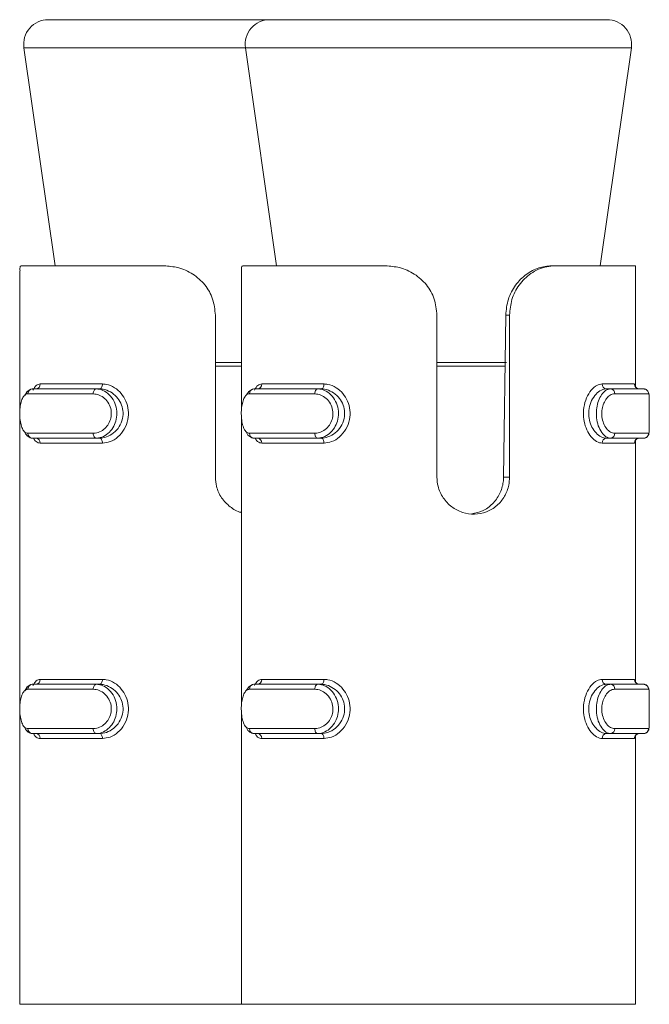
# Model space of a CAD drawing. Header units: millimetres. Extents: x -480 to 1549, y -2911 to -293.
# Tile 65 of 106: x -143 to -131, y -313 to -293. Entities that reach past the tile are written whole.
import ezdxf

# ---------------------------------------------------------------- set-up
doc = ezdxf.new("R2010")
doc.units = ezdxf.units.MM

msp = doc.modelspace()

# ---------------------------------------------------------------- linework, layer by layer
at = {"color": 7, "linetype": 'Continuous', "lineweight": 15}
for p, q in [((-142.874, -293.387), (-142.369, -293.387)), ((-142.369, -293.387), (-138.374, -293.387)), ((-138.374, -293.387), (-137.869, -293.387)), ((-137.869, -293.387), (-131.527, -293.387)), ((-143.369, -293.958), (-142.736, -298.387)), ((-138.869, -293.958), (-138.236, -298.387)), ((-131.665, -298.387), (-131.032, -293.958)), ((-143.426, -298.387), (-140.525, -298.387)), ((-138.926, -298.387), (-136.025, -298.387)), ((-132.582, -298.387), (-132.654, -298.387)), ((-132.582, -298.387), (-130.951, -298.387)), ((-130.951, -300.845), (-130.951, -298.387)), ((-143.451, -298.487), (-143.451, -301.316)), ((-138.951, -298.487), (-138.951, -301.316)), ((-139.481, -302.681), (-139.481, -299.387)), ((-134.981, -302.681), (-134.981, -299.387)), ((-133.628, -302.681), (-133.584, -299.387)), ((-133.506, -299.387), (-133.584, -299.387)), ((-133.506, -299.387), (-133.506, -302.681)), ((-143.038, -300.787), (-141.774, -300.787)), ((-138.538, -300.787), (-137.274, -300.787)), ((-131.625, -300.787), (-130.969, -300.787)), ((-141.96, -300.987), (-143.289, -300.987)), ((-143.199, -300.887), (-141.903, -300.887)), ((-141.832, -300.887), (-141.903, -300.887)), ((-137.46, -300.987), (-138.789, -300.987)), ((-138.699, -300.887), (-137.403, -300.887)), ((-137.332, -300.887), (-137.403, -300.887)), ((-131.542, -300.887), (-131.454, -300.887)), ((-131.454, -300.887), (-130.782, -300.887)), ((-130.682, -300.987), (-131.371, -300.987)), ((-130.668, -301.633), (-130.668, -301.144)), ((-143.451, -301.462), (-143.451, -307.316)), ((-138.951, -301.462), (-138.951, -307.316)), ((-143.289, -301.787), (-141.96, -301.787)), ((-138.789, -301.787), (-137.46, -301.787)), ((-131.371, -301.787), (-130.682, -301.787)), ((-141.903, -301.887), (-143.199, -301.887)), ((-141.774, -301.987), (-143.038, -301.987)), ((-141.832, -301.887), (-141.903, -301.887)), ((-137.403, -301.887), (-138.699, -301.887)), ((-137.274, -301.987), (-138.538, -301.987)), ((-137.332, -301.887), (-137.403, -301.887)), ((-130.969, -301.987), (-131.625, -301.987)), ((-131.542, -301.887), (-131.454, -301.887)), ((-130.782, -301.887), (-131.454, -301.887)), ((-130.951, -306.845), (-130.951, -301.944)), ((-133.506, -302.681), (-133.628, -302.681)), ((-143.038, -306.787), (-141.774, -306.787)), ((-138.538, -306.787), (-137.274, -306.787)), ((-131.625, -306.787), (-130.969, -306.787)), ((-141.96, -306.987), (-143.289, -306.987)), ((-143.199, -306.887), (-141.903, -306.887)), ((-141.832, -306.887), (-141.903, -306.887)), ((-137.46, -306.987), (-138.789, -306.987)), ((-138.699, -306.887), (-137.403, -306.887)), ((-137.332, -306.887), (-137.403, -306.887)), ((-131.542, -306.887), (-131.454, -306.887)), ((-131.454, -306.887), (-130.782, -306.887)), ((-130.682, -306.987), (-131.371, -306.987)), ((-130.668, -307.633), (-130.668, -307.144)), ((-143.451, -307.462), (-143.451, -313.387)), ((-138.951, -307.462), (-138.951, -313.387)), ((-143.289, -307.787), (-141.96, -307.787)), ((-138.789, -307.787), (-137.46, -307.787)), ((-131.371, -307.787), (-130.682, -307.787)), ((-141.903, -307.887), (-143.199, -307.887)), ((-141.774, -307.987), (-143.038, -307.987)), ((-141.832, -307.887), (-141.903, -307.887)), ((-137.403, -307.887), (-138.699, -307.887)), ((-137.274, -307.987), (-138.538, -307.987)), ((-137.332, -307.887), (-137.403, -307.887)), ((-130.969, -307.987), (-131.625, -307.987)), ((-131.542, -307.887), (-131.454, -307.887)), ((-130.782, -307.887), (-131.454, -307.887)), ((-130.951, -313.387), (-130.951, -307.944)), ((-143.451, -313.387), (-138.951, -313.387)), ((-138.951, -313.387), (-130.951, -313.387))]:
    msp.add_line(p, q, dxfattribs=at)
at = {"color": 8, "linetype": 'Continuous', "lineweight": 15}
for p, q in [((-138.869, -293.958), (-143.369, -293.958)), ((-131.032, -293.958), (-138.869, -293.958)), ((-139.481, -300.352), (-138.951, -300.352)), ((-134.981, -300.352), (-133.571, -300.352)), ((-138.951, -300.423), (-139.481, -300.423)), ((-133.593, -300.423), (-134.981, -300.423))]:
    msp.add_line(p, q, dxfattribs=at)
at = {"color": 7, "linetype": 'Continuous', "lineweight": 15, "flags": 128}
for points in [[(-141.774, -300.787), (-141.775, -300.807), (-141.779, -300.826), (-141.784, -300.843), (-141.791, -300.858), (-141.8, -300.87), (-141.81, -300.88), (-141.821, -300.885), (-141.832, -300.887)], [(-137.274, -300.787), (-137.275, -300.807), (-137.279, -300.826), (-137.284, -300.843), (-137.291, -300.858), (-137.3, -300.87), (-137.31, -300.88), (-137.321, -300.885), (-137.332, -300.887)], [(-143.353, -301.019), (-143.303, -300.939), (-143.226, -300.891), (-143.199, -300.887), (-143.199, -300.887), (-143.199, -300.887)], [(-141.903, -300.887), (-141.915, -300.889), (-141.925, -300.895), (-141.935, -300.904), (-141.944, -300.917), (-141.951, -300.932), (-141.956, -300.949), (-141.959, -300.968), (-141.96, -300.987)], [(-138.846, -301.008), (-138.803, -300.939), (-138.726, -300.891), (-138.699, -300.887), (-138.699, -300.887), (-138.699, -300.887)], [(-137.403, -300.887), (-137.415, -300.889), (-137.425, -300.895), (-137.435, -300.904), (-137.444, -300.917), (-137.451, -300.932), (-137.456, -300.949), (-137.459, -300.968), (-137.46, -300.987)], [(-141.96, -301.787), (-141.959, -301.807), (-141.956, -301.826), (-141.951, -301.843), (-141.944, -301.858), (-141.935, -301.87), (-141.925, -301.88), (-141.915, -301.885), (-141.903, -301.887)], [(-137.46, -301.787), (-137.459, -301.807), (-137.456, -301.826), (-137.451, -301.843), (-137.444, -301.858), (-137.435, -301.87), (-137.425, -301.88), (-137.415, -301.885), (-137.403, -301.887)], [(-141.832, -301.887), (-141.821, -301.889), (-141.81, -301.895), (-141.8, -301.904), (-141.791, -301.917), (-141.784, -301.932), (-141.779, -301.949), (-141.775, -301.968), (-141.774, -301.987)], [(-137.332, -301.887), (-137.321, -301.889), (-137.31, -301.895), (-137.3, -301.904), (-137.291, -301.917), (-137.284, -301.932), (-137.279, -301.949), (-137.275, -301.968), (-137.274, -301.987)], [(-141.774, -306.787), (-141.775, -306.807), (-141.779, -306.826), (-141.784, -306.843), (-141.791, -306.858), (-141.8, -306.87), (-141.81, -306.88), (-141.821, -306.885), (-141.832, -306.887)], [(-137.274, -306.787), (-137.275, -306.807), (-137.279, -306.826), (-137.284, -306.843), (-137.291, -306.858), (-137.3, -306.87), (-137.31, -306.88), (-137.321, -306.885), (-137.332, -306.887)], [(-143.353, -307.019), (-143.303, -306.939), (-143.226, -306.891), (-143.199, -306.887), (-143.199, -306.887), (-143.199, -306.887)], [(-141.903, -306.887), (-141.915, -306.889), (-141.925, -306.895), (-141.935, -306.904), (-141.944, -306.917), (-141.951, -306.932), (-141.956, -306.949), (-141.959, -306.968), (-141.96, -306.987)], [(-138.846, -307.008), (-138.803, -306.939), (-138.726, -306.891), (-138.699, -306.887), (-138.699, -306.887), (-138.699, -306.887)], [(-137.403, -306.887), (-137.415, -306.889), (-137.425, -306.895), (-137.435, -306.904), (-137.444, -306.917), (-137.451, -306.932), (-137.456, -306.949), (-137.459, -306.968), (-137.46, -306.987)], [(-141.96, -307.787), (-141.959, -307.807), (-141.956, -307.826), (-141.951, -307.843), (-141.944, -307.858), (-141.935, -307.87), (-141.925, -307.88), (-141.915, -307.885), (-141.903, -307.887)], [(-137.46, -307.787), (-137.459, -307.807), (-137.456, -307.826), (-137.451, -307.843), (-137.444, -307.858), (-137.435, -307.87), (-137.425, -307.88), (-137.415, -307.885), (-137.403, -307.887)], [(-141.832, -307.887), (-141.821, -307.889), (-141.81, -307.895), (-141.8, -307.904), (-141.791, -307.917), (-141.784, -307.932), (-141.779, -307.949), (-141.775, -307.968), (-141.774, -307.987)], [(-137.332, -307.887), (-137.321, -307.889), (-137.31, -307.895), (-137.3, -307.904), (-137.291, -307.917), (-137.284, -307.932), (-137.279, -307.949), (-137.275, -307.968), (-137.274, -307.987)]]:
    msp.add_lwpolyline(points, dxfattribs=at)
at = {"color": 7, "linetype": 'Continuous', "lineweight": 15}
for centre, radius, start, end in [((-142.874, -293.887), 0.5, 90, 188.1301), ((-138.374, -293.887), 0.5, 90, 188.1301), ((-131.527, -293.887), 0.5, 351.8699, 90), ((-143.133, -300.792), 0.0953, 273.294, 2.9375), ((-138.633, -300.792), 0.0953, 273.2978, 2.9337), ((-131.532, -300.795), 0.0928, 175.2441, 264.2326), ((-130.869, -300.788), 0.0998, 179.8831, 269.8431), ((-143.194, -300.983), 0.0955, 93.0687, 182.7967), ((-138.694, -300.983), 0.0955, 93.0635, 182.8019), ((-131.463, -300.979), 0.0925, 355.0172, 83.9899), ((-130.782, -300.987), 0.0998, 359.8936, 89.9182), ((-143.194, -301.792), 0.0955, 177.2133, 266.9213), ((-138.694, -301.792), 0.0955, 177.2081, 266.9265), ((-131.463, -301.795), 0.0925, 276.0204, 4.9725), ((-130.782, -301.787), 0.0998, 270.0915, 0.0967), ((-143.133, -301.982), 0.0953, 357.0551, 86.7134), ((-138.633, -301.982), 0.0953, 357.0589, 86.7096), ((-131.532, -301.98), 0.0928, 95.7598, 184.7636), ((-130.869, -301.987), 0.0998, 90.1498, 180.124), ((-130.87, -301.979), 0.0916, 89.6601, 156.4812), ((-143.133, -306.792), 0.0952, 273.2686, 2.946), ((-138.633, -306.792), 0.0953, 273.2724, 2.9422), ((-131.532, -306.795), 0.0927, 175.2347, 264.2588), ((-130.869, -306.788), 0.0998, 179.8759, 269.8674), ((-143.194, -306.983), 0.0955, 93.1041, 182.7783), ((-138.694, -306.983), 0.0955, 93.0988, 182.7835), ((-131.463, -306.979), 0.0925, 355.037, 83.9534), ((-130.782, -306.987), 0.0999, 359.9106, 89.8842), ((-143.194, -307.792), 0.0955, 177.2217, 266.8959), ((-138.694, -307.792), 0.0955, 177.2165, 266.9012), ((-131.463, -307.795), 0.0925, 276.0466, 4.963), ((-130.782, -307.787), 0.0999, 270.1158, 0.0894), ((-143.133, -307.982), 0.0952, 357.044, 86.7415), ((-138.633, -307.982), 0.0952, 357.0478, 86.7377), ((-131.532, -307.98), 0.0927, 95.731, 184.7756), ((-130.869, -307.987), 0.0998, 90.1229, 180.1339), ((-130.87, -307.979), 0.0916, 89.6472, 156.4658)]:
    msp.add_arc(centre, radius, start, end, dxfattribs=at)
for points, knots in [([(-143.426, -298.387), (-143.438, -298.391), (-143.453, -298.395), (-143.449, -298.471), (-143.448, -298.487)], [0, 0, 0, 0, 0.803817, 1, 1, 1, 1]), ([(-139.481, -299.387), (-139.492, -299.277), (-139.514, -299.056), (-139.683, -298.762), (-139.931, -298.54), (-140.227, -298.409), (-140.43, -298.394), (-140.525, -298.387)], [0, 0, 0, 0, 0.204181, 0.408371, 0.612326, 0.818134, 1, 1, 1, 1]), ([(-138.926, -298.387), (-138.938, -298.391), (-138.953, -298.395), (-138.949, -298.471), (-138.948, -298.487)], [0, 0, 0, 0, 0.803829, 1, 1, 1, 1]), ([(-134.981, -299.387), (-134.992, -299.277), (-135.014, -299.056), (-135.183, -298.762), (-135.431, -298.54), (-135.727, -298.409), (-135.93, -298.394), (-136.025, -298.387)], [0, 0, 0, 0, 0.204182, 0.408373, 0.612329, 0.818138, 1, 1, 1, 1]), ([(-133.584, -299.387), (-133.573, -299.278), (-133.551, -299.061), (-133.395, -298.769), (-133.174, -298.548), (-132.912, -298.411), (-132.741, -298.395), (-132.654, -298.387)], [0, 0, 0, 0, 0.201309, 0.402864, 0.601706, 0.799273, 1, 1, 1, 1]), ([(-132.582, -298.387), (-132.638, -298.391), (-132.803, -298.401), (-133.072, -298.518), (-133.32, -298.762), (-133.477, -299.062), (-133.496, -299.28), (-133.506, -299.387)], [0, 0, 0, 0, 0.128831, 0.376944, 0.595704, 0.802065, 1, 1, 1, 1]), ([(-141.774, -300.787), (-141.748, -300.789), (-141.665, -300.794), (-141.527, -300.851), (-141.387, -300.973), (-141.289, -301.133), (-141.239, -301.318), (-141.248, -301.519), (-141.322, -301.713), (-141.453, -301.87), (-141.612, -301.969), (-141.722, -301.982), (-141.774, -301.987)], [0, 0, 0, 0, 0.0499643, 0.1607216, 0.2659674, 0.3652651, 0.4629698, 0.5656774, 0.6760258, 0.7894219, 0.9004724, 1, 1, 1, 1]), ([(-137.274, -300.787), (-137.248, -300.789), (-137.165, -300.794), (-137.027, -300.851), (-136.887, -300.973), (-136.789, -301.133), (-136.739, -301.318), (-136.748, -301.519), (-136.822, -301.713), (-136.953, -301.87), (-137.112, -301.969), (-137.222, -301.982), (-137.274, -301.987)], [0, 0, 0, 0, 0.049956, 0.160709, 0.265968, 0.365262, 0.462969, 0.565678, 0.676025, 0.789428, 0.90048, 1, 1, 1, 1]), ([(-131.625, -301.987), (-131.642, -301.986), (-131.7, -301.981), (-131.797, -301.924), (-131.9, -301.801), (-131.973, -301.642), (-132.011, -301.456), (-132.004, -301.256), (-131.948, -301.061), (-131.852, -300.905), (-131.737, -300.805), (-131.661, -300.793), (-131.625, -300.787)], [0, 0, 0, 0, 0.049976, 0.160717, 0.26597, 0.365259, 0.462965, 0.565671, 0.676015, 0.78942, 0.900462, 1, 1, 1, 1]), ([(-143.289, -300.987), (-143.296, -300.988), (-143.324, -300.99), (-143.368, -301.021), (-143.411, -301.098), (-143.44, -301.203), (-143.455, -301.326), (-143.454, -301.461), (-143.437, -301.592), (-143.402, -301.7), (-143.352, -301.773), (-143.31, -301.783), (-143.289, -301.787)], [0, 0, 0, 0, 0.0372779, 0.1498248, 0.2562867, 0.3564218, 0.4534407, 0.5532011, 0.6599972, 0.7724155, 0.8859123, 1, 1, 1, 1]), ([(-141.96, -301.787), (-141.947, -301.787), (-141.894, -301.785), (-141.802, -301.754), (-141.702, -301.676), (-141.63, -301.572), (-141.591, -301.448), (-141.593, -301.314), (-141.639, -301.183), (-141.725, -301.075), (-141.838, -301.002), (-141.919, -300.992), (-141.96, -300.987)], [0, 0, 0, 0, 0.037279, 0.149818, 0.256286, 0.356427, 0.453445, 0.553206, 0.66, 0.772412, 0.885915, 1, 1, 1, 1]), ([(-141.903, -300.887), (-141.903, -300.887), (-141.85, -300.887), (-141.763, -300.908), (-141.63, -300.997), (-141.532, -301.133), (-141.48, -301.296), (-141.478, -301.463), (-141.522, -301.617), (-141.605, -301.748), (-141.719, -301.845), (-141.829, -301.883), (-141.886, -301.887), (-141.903, -301.887), (-141.903, -301.887)], [0, 0, 0, 0, 0.000042, 0.112222, 0.224493, 0.337093, 0.445588, 0.547537, 0.646163, 0.746789, 0.852429, 0.963249, 0.999958, 1, 1, 1, 1]), ([(-141.832, -301.887), (-141.832, -301.887), (-141.787, -301.887), (-141.687, -301.87), (-141.544, -301.79), (-141.426, -301.66), (-141.358, -301.498), (-141.35, -301.329), (-141.395, -301.174), (-141.485, -301.041), (-141.611, -300.939), (-141.734, -300.894), (-141.809, -300.887), (-141.832, -300.887), (-141.832, -300.887)], [0, 0, 0, 0, 0.000033, 0.101122, 0.213605, 0.327132, 0.435877, 0.536201, 0.632073, 0.730794, 0.836859, 0.949313, 0.999967, 1, 1, 1, 1]), ([(-138.789, -300.987), (-138.796, -300.988), (-138.824, -300.99), (-138.868, -301.021), (-138.911, -301.098), (-138.94, -301.203), (-138.955, -301.326), (-138.954, -301.461), (-138.937, -301.592), (-138.902, -301.7), (-138.852, -301.773), (-138.81, -301.783), (-138.789, -301.787)], [0, 0, 0, 0, 0.0372783, 0.1498264, 0.2562718, 0.3564213, 0.4534413, 0.5532029, 0.6599924, 0.7724091, 0.885911, 1, 1, 1, 1]), ([(-137.46, -301.787), (-137.447, -301.787), (-137.394, -301.785), (-137.302, -301.754), (-137.202, -301.676), (-137.13, -301.572), (-137.091, -301.448), (-137.093, -301.314), (-137.139, -301.183), (-137.225, -301.075), (-137.338, -301.002), (-137.419, -300.992), (-137.46, -300.987)], [0, 0, 0, 0, 0.037267, 0.149807, 0.256285, 0.356419, 0.453443, 0.553204, 0.659999, 0.772412, 0.885927, 1, 1, 1, 1]), ([(-137.403, -300.887), (-137.403, -300.887), (-137.344, -300.887), (-137.266, -300.908), (-137.129, -300.997), (-137.032, -301.133), (-136.98, -301.296), (-136.978, -301.463), (-137.022, -301.617), (-137.105, -301.748), (-137.218, -301.845), (-137.332, -301.883), (-137.384, -301.887), (-137.403, -301.887), (-137.403, -301.887)], [0, 0, 0, 0, 0.000028, 0.112216, 0.224482, 0.337096, 0.445586, 0.547536, 0.646164, 0.74679, 0.852423, 0.963255, 0.999972, 1, 1, 1, 1]), ([(-137.332, -301.887), (-137.332, -301.887), (-137.294, -301.887), (-137.183, -301.87), (-137.045, -301.79), (-136.926, -301.66), (-136.858, -301.498), (-136.85, -301.329), (-136.895, -301.174), (-136.984, -301.041), (-137.113, -300.939), (-137.231, -300.894), (-137.313, -300.887), (-137.332, -300.887), (-137.332, -300.887)], [0, 0, 0, 0, 0.000052, 0.101129, 0.213615, 0.327133, 0.435878, 0.536198, 0.632068, 0.730785, 0.836854, 0.949296, 0.999948, 1, 1, 1, 1]), ([(-131.542, -300.887), (-131.542, -300.887), (-131.566, -300.887), (-131.65, -300.905), (-131.751, -300.984), (-131.844, -301.115), (-131.897, -301.277), (-131.903, -301.445), (-131.867, -301.6), (-131.798, -301.733), (-131.7, -301.835), (-131.615, -301.881), (-131.554, -301.887), (-131.542, -301.887), (-131.542, -301.887)], [0, 0, 0, 0, 0.000041, 0.10115, 0.213602, 0.327142, 0.435876, 0.536179, 0.632065, 0.730788, 0.83685, 0.949291, 0.999959, 1, 1, 1, 1]), ([(-131.454, -301.887), (-131.454, -301.887), (-131.48, -301.887), (-131.551, -301.867), (-131.638, -301.778), (-131.708, -301.642), (-131.744, -301.479), (-131.745, -301.312), (-131.714, -301.158), (-131.657, -301.027), (-131.576, -300.929), (-131.507, -300.892), (-131.462, -300.887), (-131.454, -300.887), (-131.454, -300.887)], [0, 0, 0, 0, 0.000042, 0.1122142, 0.2244792, 0.3370872, 0.4455846, 0.5475344, 0.6461769, 0.7467766, 0.8524204, 0.9632602, 0.999958, 1, 1, 1, 1]), ([(-131.371, -300.987), (-131.38, -300.988), (-131.417, -300.99), (-131.482, -301.021), (-131.554, -301.098), (-131.607, -301.203), (-131.636, -301.326), (-131.635, -301.461), (-131.601, -301.592), (-131.538, -301.7), (-131.457, -301.773), (-131.4, -301.783), (-131.371, -301.787)], [0, 0, 0, 0, 0.037289, 0.149832, 0.256289, 0.356429, 0.453446, 0.553207, 0.660011, 0.772412, 0.885932, 1, 1, 1, 1]), ([(-130.87, -300.887), (-130.884, -300.885), (-130.91, -300.882), (-130.938, -300.86), (-130.951, -300.841), (-130.955, -300.83), (-130.955, -300.83), (-130.955, -300.83)], [0, 0, 0, 0, 0.250767, 0.467038, 0.653793, 0.835556, 1, 1, 1, 1]), ([(-130.668, -301.178), (-130.668, -301.163), (-130.668, -301.103), (-130.669, -301.041), (-130.673, -300.993), (-130.68, -300.962), (-130.694, -300.934), (-130.717, -300.907), (-130.746, -300.892), (-130.768, -300.888), (-130.778, -300.887), (-130.781, -300.887), (-130.781, -300.887), (-130.782, -300.887), (-130.782, -300.887), (-130.782, -300.887), (-130.782, -300.887), (-130.782, -300.887), (-130.782, -300.887)], [0, 0, 0, 0, 0.094035, 0.40108, 0.60153, 0.706702, 0.782972, 0.856869, 0.936278, 0.98482, 0.995378, 0.997964, 0.99924, 0.999555, 0.999701, 0.999759, 0.99988, 1, 1, 1, 1]), ([(-130.668, -301.178), (-130.668, -301.143), (-130.668, -301.07), (-130.671, -301.002), (-130.678, -300.992), (-130.682, -300.987)], [0, 0, 0, 0, 0.305382, 0.651818, 1, 1, 1, 1]), ([(-143.199, -301.887), (-143.199, -301.887), (-143.226, -301.887), (-143.282, -301.863), (-143.333, -301.812), (-143.35, -301.764), (-143.351, -301.761)], [0, 0, 0, 0, 0.0001808, 0.4835938, 0.9673834, 1, 1, 1, 1]), ([(-138.699, -301.887), (-138.699, -301.887), (-138.726, -301.887), (-138.782, -301.863), (-138.833, -301.814), (-138.849, -301.767), (-138.85, -301.765)], [0, 0, 0, 0, 0.000184, 0.491594, 0.983331, 1, 1, 1, 1]), ([(-130.782, -301.887), (-130.768, -301.886), (-130.743, -301.883), (-130.714, -301.864), (-130.695, -301.842), (-130.683, -301.819), (-130.676, -301.796), (-130.669, -301.752), (-130.668, -301.696), (-130.668, -301.623), (-130.668, -301.606)], [0, 0, 0, 0, 0.084834, 0.157597, 0.22186, 0.284976, 0.35982, 0.488862, 0.881408, 1, 1, 1, 1]), ([(-130.682, -301.787), (-130.681, -301.787), (-130.676, -301.785), (-130.67, -301.753), (-130.668, -301.688), (-130.668, -301.628), (-130.668, -301.606)], [0, 0, 0, 0, 0.117152, 0.470538, 0.805015, 1, 1, 1, 1]), ([(-138.951, -303.396), (-138.954, -303.395), (-139.039, -303.383), (-139.189, -303.284), (-139.365, -303.106), (-139.465, -302.89), (-139.476, -302.743), (-139.481, -302.681)], [0, 0, 0, 0, 0.011266, 0.272432, 0.537369, 0.804614, 1, 1, 1, 1]), ([(-133.506, -302.681), (-133.509, -302.734), (-133.517, -302.87), (-133.598, -303.077), (-133.756, -303.27), (-133.97, -303.398), (-134.216, -303.446), (-134.465, -303.408), (-134.69, -303.29), (-134.865, -303.105), (-134.966, -302.89), (-134.977, -302.743), (-134.981, -302.681)], [0, 0, 0, 0, 0.067536, 0.172849, 0.279381, 0.387324, 0.494683, 0.600404, 0.705954, 0.813027, 0.921036, 1, 1, 1, 1]), ([(-134.271, -303.423), (-134.197, -303.408), (-134.042, -303.377), (-133.844, -303.231), (-133.697, -303.027), (-133.635, -302.831), (-133.629, -302.714), (-133.628, -302.681)], [0, 0, 0, 0, 0.213188, 0.444018, 0.67723, 0.908874, 1, 1, 1, 1]), ([(-141.774, -306.787), (-141.748, -306.789), (-141.665, -306.794), (-141.527, -306.851), (-141.387, -306.973), (-141.289, -307.133), (-141.239, -307.318), (-141.248, -307.519), (-141.322, -307.713), (-141.453, -307.87), (-141.612, -307.969), (-141.722, -307.981), (-141.774, -307.987)], [0, 0, 0, 0, 0.0499648, 0.1607231, 0.2659699, 0.3652556, 0.4629762, 0.5656691, 0.6760186, 0.7894271, 0.9004715, 1, 1, 1, 1]), ([(-137.274, -306.787), (-137.248, -306.789), (-137.165, -306.794), (-137.027, -306.851), (-136.887, -306.973), (-136.789, -307.133), (-136.739, -307.318), (-136.748, -307.519), (-136.822, -307.713), (-136.953, -307.87), (-137.112, -307.969), (-137.222, -307.981), (-137.274, -307.987)], [0, 0, 0, 0, 0.049957, 0.16071, 0.26597, 0.365253, 0.462975, 0.565669, 0.676017, 0.789433, 0.900479, 1, 1, 1, 1]), ([(-131.625, -307.987), (-131.642, -307.986), (-131.7, -307.981), (-131.797, -307.924), (-131.9, -307.802), (-131.973, -307.642), (-132.011, -307.456), (-132.004, -307.256), (-131.948, -307.061), (-131.852, -306.905), (-131.737, -306.805), (-131.661, -306.793), (-131.625, -306.787)], [0, 0, 0, 0, 0.0499746, 0.1607205, 0.2659639, 0.3652525, 0.4629738, 0.565664, 0.6760227, 0.7894273, 0.9004622, 1, 1, 1, 1]), ([(-143.289, -306.987), (-143.296, -306.988), (-143.324, -306.99), (-143.368, -307.021), (-143.411, -307.098), (-143.44, -307.203), (-143.455, -307.326), (-143.454, -307.461), (-143.437, -307.592), (-143.402, -307.7), (-143.352, -307.773), (-143.31, -307.783), (-143.289, -307.787)], [0, 0, 0, 0, 0.037278, 0.149825, 0.256274, 0.356409, 0.453449, 0.55321, 0.659984, 0.772419, 0.885916, 1, 1, 1, 1]), ([(-141.96, -307.787), (-141.947, -307.787), (-141.894, -307.785), (-141.802, -307.754), (-141.702, -307.676), (-141.63, -307.572), (-141.591, -307.448), (-141.593, -307.314), (-141.639, -307.183), (-141.725, -307.075), (-141.838, -307.002), (-141.919, -306.992), (-141.96, -306.987)], [0, 0, 0, 0, 0.037278, 0.149822, 0.256276, 0.356417, 0.453456, 0.553216, 0.659989, 0.772417, 0.88592, 1, 1, 1, 1]), ([(-141.903, -306.887), (-141.903, -306.887), (-141.85, -306.887), (-141.763, -306.908), (-141.63, -306.997), (-141.532, -307.133), (-141.48, -307.296), (-141.478, -307.463), (-141.522, -307.617), (-141.605, -307.748), (-141.719, -307.845), (-141.829, -307.883), (-141.886, -307.887), (-141.903, -307.887), (-141.903, -307.887)], [0, 0, 0, 0, 0.000042, 0.112221, 0.224491, 0.337106, 0.445582, 0.547549, 0.646175, 0.7468, 0.852429, 0.963249, 0.999958, 1, 1, 1, 1]), ([(-141.832, -307.887), (-141.832, -307.887), (-141.787, -307.887), (-141.687, -307.87), (-141.544, -307.79), (-141.426, -307.66), (-141.358, -307.498), (-141.35, -307.329), (-141.395, -307.174), (-141.485, -307.041), (-141.611, -306.939), (-141.734, -306.894), (-141.809, -306.887), (-141.832, -306.887), (-141.832, -306.887)], [0, 0, 0, 0, 0.000033, 0.101126, 0.213609, 0.327124, 0.43587, 0.536194, 0.632084, 0.730791, 0.836856, 0.949312, 0.999967, 1, 1, 1, 1]), ([(-138.789, -306.987), (-138.796, -306.988), (-138.824, -306.99), (-138.868, -307.021), (-138.911, -307.098), (-138.94, -307.203), (-138.955, -307.326), (-138.954, -307.461), (-138.937, -307.592), (-138.902, -307.7), (-138.852, -307.773), (-138.81, -307.783), (-138.789, -307.787)], [0, 0, 0, 0, 0.037278, 0.149826, 0.256259, 0.356408, 0.45345, 0.553211, 0.659979, 0.772413, 0.885915, 1, 1, 1, 1]), ([(-137.46, -307.787), (-137.447, -307.787), (-137.394, -307.785), (-137.302, -307.754), (-137.202, -307.677), (-137.13, -307.572), (-137.091, -307.448), (-137.093, -307.314), (-137.139, -307.183), (-137.225, -307.075), (-137.338, -307.002), (-137.419, -306.992), (-137.46, -306.987)], [0, 0, 0, 0, 0.037265, 0.149811, 0.256275, 0.35641, 0.453454, 0.553215, 0.659988, 0.772417, 0.885931, 1, 1, 1, 1]), ([(-137.403, -306.887), (-137.403, -306.887), (-137.344, -306.887), (-137.266, -306.908), (-137.129, -306.997), (-137.032, -307.133), (-136.98, -307.296), (-136.978, -307.463), (-137.022, -307.617), (-137.105, -307.748), (-137.218, -307.845), (-137.332, -307.883), (-137.384, -307.887), (-137.403, -307.887), (-137.403, -307.887)], [0, 0, 0, 0, 0.000028, 0.112216, 0.224481, 0.337109, 0.44558, 0.547548, 0.646175, 0.746801, 0.852423, 0.963254, 0.999972, 1, 1, 1, 1]), ([(-137.332, -307.887), (-137.332, -307.887), (-137.294, -307.887), (-137.183, -307.87), (-137.045, -307.79), (-136.926, -307.66), (-136.858, -307.498), (-136.85, -307.329), (-136.895, -307.174), (-136.984, -307.041), (-137.113, -306.939), (-137.231, -306.894), (-137.313, -306.887), (-137.332, -306.887), (-137.332, -306.887)], [0, 0, 0, 0, 0.000052, 0.101132, 0.213619, 0.327125, 0.43587, 0.536191, 0.632079, 0.730782, 0.836851, 0.949295, 0.999948, 1, 1, 1, 1]), ([(-131.542, -306.887), (-131.542, -306.887), (-131.566, -306.887), (-131.65, -306.905), (-131.751, -306.984), (-131.844, -307.115), (-131.897, -307.277), (-131.903, -307.445), (-131.867, -307.6), (-131.798, -307.733), (-131.7, -307.835), (-131.615, -307.881), (-131.554, -307.887), (-131.542, -307.887), (-131.542, -307.887)], [0, 0, 0, 0, 0.000041, 0.101153, 0.213606, 0.327133, 0.435868, 0.53619, 0.632077, 0.730786, 0.836847, 0.94929, 0.999959, 1, 1, 1, 1]), ([(-131.454, -307.887), (-131.454, -307.887), (-131.48, -307.887), (-131.551, -307.867), (-131.638, -307.778), (-131.708, -307.642), (-131.744, -307.479), (-131.745, -307.312), (-131.714, -307.158), (-131.657, -307.027), (-131.576, -306.929), (-131.507, -306.892), (-131.462, -306.887), (-131.454, -306.887), (-131.454, -306.887)], [0, 0, 0, 0, 0.000042, 0.112214, 0.224479, 0.3371, 0.44558, 0.547548, 0.646173, 0.746787, 0.85242, 0.963259, 0.999958, 1, 1, 1, 1]), ([(-131.371, -306.987), (-131.38, -306.988), (-131.417, -306.99), (-131.482, -307.021), (-131.554, -307.098), (-131.607, -307.203), (-131.636, -307.326), (-131.635, -307.461), (-131.601, -307.592), (-131.538, -307.7), (-131.457, -307.773), (-131.4, -307.783), (-131.371, -307.787)], [0, 0, 0, 0, 0.037288, 0.149832, 0.256276, 0.356416, 0.453455, 0.553215, 0.659998, 0.772416, 0.885936, 1, 1, 1, 1]), ([(-130.87, -306.887), (-130.884, -306.885), (-130.91, -306.882), (-130.938, -306.86), (-130.951, -306.841), (-130.955, -306.83), (-130.955, -306.83), (-130.955, -306.83)], [0, 0, 0, 0, 0.250744, 0.467019, 0.653778, 0.835545, 1, 1, 1, 1]), ([(-130.668, -307.178), (-130.668, -307.163), (-130.668, -307.103), (-130.669, -307.041), (-130.673, -306.993), (-130.68, -306.962), (-130.694, -306.934), (-130.717, -306.907), (-130.746, -306.892), (-130.768, -306.888), (-130.778, -306.887), (-130.781, -306.887), (-130.781, -306.887), (-130.782, -306.887), (-130.782, -306.887), (-130.782, -306.887), (-130.782, -306.887), (-130.782, -306.887), (-130.782, -306.887)], [0, 0, 0, 0, 0.094035, 0.40108, 0.601558, 0.706701, 0.782972, 0.856868, 0.936278, 0.98482, 0.995378, 0.997964, 0.99924, 0.999555, 0.999701, 0.999759, 0.99988, 1, 1, 1, 1]), ([(-130.668, -307.178), (-130.668, -307.143), (-130.668, -307.07), (-130.671, -307.002), (-130.678, -306.992), (-130.682, -306.987)], [0, 0, 0, 0, 0.305422, 0.651844, 1, 1, 1, 1]), ([(-143.199, -307.887), (-143.199, -307.887), (-143.226, -307.887), (-143.282, -307.863), (-143.333, -307.812), (-143.35, -307.764), (-143.351, -307.761)], [0, 0, 0, 0, 0.0001808, 0.4835938, 0.9673834, 1, 1, 1, 1]), ([(-138.699, -307.887), (-138.699, -307.887), (-138.726, -307.887), (-138.782, -307.863), (-138.833, -307.814), (-138.849, -307.767), (-138.85, -307.765)], [0, 0, 0, 0, 0.000184, 0.491594, 0.983331, 1, 1, 1, 1]), ([(-130.782, -307.887), (-130.768, -307.886), (-130.743, -307.883), (-130.714, -307.864), (-130.695, -307.842), (-130.683, -307.819), (-130.676, -307.796), (-130.669, -307.752), (-130.668, -307.696), (-130.668, -307.623), (-130.668, -307.606)], [0, 0, 0, 0, 0.084836, 0.1576, 0.221902, 0.284981, 0.359858, 0.488903, 0.881456, 1, 1, 1, 1]), ([(-130.682, -307.787), (-130.681, -307.787), (-130.676, -307.785), (-130.67, -307.753), (-130.668, -307.688), (-130.668, -307.628), (-130.668, -307.606)], [0, 0, 0, 0, 0.11715, 0.470565, 0.80501, 1, 1, 1, 1])]:
    msp.add_open_spline(points, degree=3, knots=knots, dxfattribs=at)
at = {"color": 8, "linetype": 'Continuous', "lineweight": 15}
for points, knots in [([(-143.186, -300.911), (-143.164, -300.874), (-143.123, -300.803), (-143.066, -300.792), (-143.038, -300.787)], [0, 0, 0, 0, 0.520874, 1, 1, 1, 1]), ([(-138.686, -300.911), (-138.664, -300.874), (-138.623, -300.803), (-138.566, -300.792), (-138.538, -300.787)], [0, 0, 0, 0, 0.52083, 1, 1, 1, 1]), ([(-143.038, -301.987), (-143.052, -301.986), (-143.096, -301.98), (-143.143, -301.949), (-143.166, -301.896), (-143.17, -301.887)], [0, 0, 0, 0, 0.2732499, 0.8789511, 1, 1, 1, 1]), ([(-138.538, -301.987), (-138.552, -301.986), (-138.596, -301.98), (-138.643, -301.949), (-138.666, -301.896), (-138.67, -301.887)], [0, 0, 0, 0, 0.273253, 0.878886, 1, 1, 1, 1]), ([(-143.186, -306.911), (-143.164, -306.874), (-143.123, -306.803), (-143.066, -306.792), (-143.038, -306.787)], [0, 0, 0, 0, 0.520874, 1, 1, 1, 1]), ([(-138.686, -306.911), (-138.664, -306.874), (-138.623, -306.803), (-138.566, -306.792), (-138.538, -306.787)], [0, 0, 0, 0, 0.52083, 1, 1, 1, 1]), ([(-143.038, -307.987), (-143.052, -307.986), (-143.096, -307.98), (-143.143, -307.949), (-143.166, -307.896), (-143.17, -307.887)], [0, 0, 0, 0, 0.273252, 0.878999, 1, 1, 1, 1]), ([(-138.538, -307.987), (-138.552, -307.986), (-138.596, -307.98), (-138.643, -307.949), (-138.666, -307.896), (-138.67, -307.887)], [0, 0, 0, 0, 0.273255, 0.878934, 1, 1, 1, 1])]:
    msp.add_open_spline(points, degree=3, knots=knots, dxfattribs=at)

doc.saveas('drawing.dxf')
